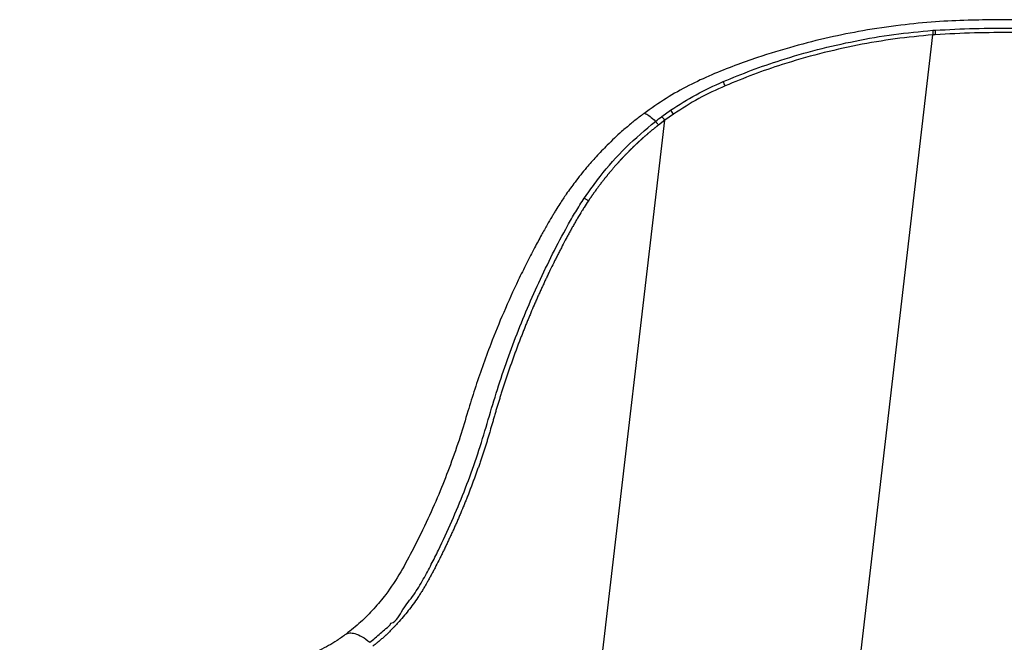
# Paper-space layout '_Dimetric' of a CAD drawing. Header units: millimetres. Extents: x -311 to 277, y -119 to 790.
# Tile 3 of 5: x -243 to 11, y 630 to 790. Entities that reach past the tile are written whole.
import ezdxf

# ---------------------------------------------------------------- set-up
doc = ezdxf.new("R2010")
doc.units = ezdxf.units.MM

psp = doc.layouts.new('_Dimetric')

# ---------------------------------------------------------------- linework, layer by layer
at = {"color": 7, "linetype": 'Continuous', "lineweight": 25}
for p, q in [((-7.73, 787.41), (-7.1, 787.45)), ((-50.91, 416.42), (-7.71, 786.24)), ((-7.09, 786.28), (-7.71, 786.24)), ((-77.6, 765.2), (-75.32, 766.83)), ((-115.9, 429.85), (-76.84, 764.24)), ((-76.84, 764.24), (-78.45, 763.02)), ((-74.58, 765.85), (-76.84, 764.24))]:
    psp.add_line(p, q, dxfattribs=at)
for centre, radius, start, end in [((1.72, 787.02), 9.46, 177.6561, 184.7313), ((2.24, 787.02), 9.36, 177.3579, 184.5099), ((-70.22, 769.47), 9.68, 22.1212, 29.2844), ((-81.65, 761.35), 8.38, 32.4161, 40.8579), ((-83.73, 759.54), 8.34, 34.2695, 42.7604)]:
    psp.add_arc(centre, radius, start, end, dxfattribs=at)
for points, knots in [([(104.91, 783.25), (100.58, 783.77), (92.2, 784.8), (79.88, 786.1), (68.31, 787.2), (57.5, 788.1), (48.1, 788.8), (40.04, 789.36), (33.22, 789.71), (26.91, 789.94), (21.07, 790.08), (15.09, 790.15), (8.56, 790.14), (1.04, 790.02), (-7.23, 789.67), (-16.29, 788.77), (-25.45, 787.43), (-34.64, 785.58), (-43.71, 783.31), (-51.81, 780.82), (-58.85, 778.32), (-64.78, 775.99), (-70.72, 773.23), (-76.61, 769.92), (-80.34, 767.28), (-82.25, 765.93)], [0, 0, 0, 0, 0.070731, 0.136957, 0.19869, 0.25594, 0.308762, 0.347185, 0.382768, 0.415611, 0.445673, 0.473779, 0.50857, 0.54707, 0.590263, 0.636713, 0.687394, 0.732529, 0.780484, 0.830892, 0.862577, 0.895538, 0.929175, 0.963696, 1, 1, 1, 1]), ([(-61.78, 774.2), (-59.35, 775.2), (-54.48, 777.19), (-46.36, 779.98), (-37.46, 782.55), (-27.7, 784.74), (-17.78, 786.47), (-11.08, 787.09), (-7.73, 787.41)], [0, 0, 0, 0, 0.141767, 0.28398, 0.46109, 0.638199, 0.819118, 1, 1, 1, 1]), ([(-7.1, 787.45), (-3.74, 787.62), (2.98, 787.97), (16.43, 788.02), (31.68, 787.72), (48.07, 786.6), (62.29, 785.5), (75.85, 784.27), (89.31, 782.86), (98.16, 781.78), (102.59, 781.24)], [0, 0, 0, 0, 0.0898567, 0.1797379, 0.3603328, 0.5003199, 0.6249938, 0.7496664, 0.8748331, 1, 1, 1, 1]), ([(-7.71, 786.24), (-10.96, 785.93), (-17.45, 785.32), (-27.21, 783.64), (-36.95, 781.46), (-45.9, 778.87), (-54.01, 776.09), (-58.84, 774.1), (-61.26, 773.11)], [0, 0, 0, 0, 0.1770107, 0.3540505, 0.5350078, 0.7159666, 0.8577753, 1, 1, 1, 1]), ([(102.27, 780.1), (97.87, 780.63), (89.07, 781.71), (75.66, 783.11), (62.11, 784.34), (47.89, 785.44), (31.57, 786.56), (16.39, 786.85), (3, 786.81), (-3.73, 786.46), (-7.09, 786.28)], [0, 0, 0, 0, 0.124787, 0.249573, 0.374855, 0.500139, 0.640123, 0.819692, 0.909859, 1, 1, 1, 1]), ([(-75.32, 766.83), (-73.17, 768.22), (-68.84, 771), (-64.14, 773.13), (-61.78, 774.2)], [0, 0, 0, 0, 0.49755, 1, 1, 1, 1]), ([(-61.26, 773.11), (-63.56, 772.07), (-68.19, 769.97), (-72.44, 767.22), (-74.58, 765.85)], [0, 0, 0, 0, 0.497758, 1, 1, 1, 1]), ([(-82.26, 765.92), (-82.64, 765.63), (-83.41, 765.06), (-84.52, 764.2), (-86.04, 762.97), (-88.47, 760.9), (-91.47, 758.08), (-94.45, 754.96), (-97.24, 751.8), (-99.82, 748.59), (-102.08, 745.46), (-103.7, 743.02), (-104.76, 741.33), (-105.46, 740.18), (-106.21, 738.94), (-107.26, 737.12), (-108.74, 734.48), (-110.54, 731.16), (-112.54, 727.29), (-115.25, 721.77), (-118.38, 714.86), (-121.42, 707.39), (-123.86, 700.79), (-125.83, 695.02), (-127.69, 689.02), (-129.62, 682.45), (-132.02, 675.62), (-134.79, 668.54), (-137.95, 661.34), (-141.37, 654.39), (-144.87, 647.77), (-148.28, 642.54), (-151.84, 638.32), (-155.24, 634.84), (-157.74, 632.87), (-159.01, 631.87)], [0, 0, 0, 0, 0.009168, 0.018071, 0.026786, 0.046374, 0.07854, 0.104789, 0.128335, 0.15848, 0.182872, 0.201517, 0.213942, 0.220543, 0.226987, 0.241416, 0.260378, 0.284265, 0.312906, 0.343054, 0.400627, 0.456229, 0.495406, 0.533496, 0.571169, 0.613895, 0.66248, 0.707879, 0.75781, 0.811902, 0.855809, 0.901399, 0.932918, 0.965802, 1, 1, 1, 1]), ([(-82.24, 765.91), (-82.23, 765.92), (-82.17, 766.1), (-81.67, 765.96), (-80.71, 765.39), (-79.73, 764.44), (-79.24, 763.96)], [0, 0, 0, 0, 0.029274, 0.320086, 0.660071, 1, 1, 1, 1]), ([(-79.24, 763.96), (-79.24, 763.96), (-78.7, 764.38), (-78.15, 764.79), (-77.6, 765.2)], [0, 0, 0, 0, 0.000029, 1, 1, 1, 1]), ([(-97.59, 744.15), (-97.15, 744.79), (-95.85, 746.71), (-92.42, 751.22), (-86.99, 757.47), (-81.84, 761.79), (-79.24, 763.96)], [0, 0, 0, 0, 0.085485, 0.256503, 0.625705, 1, 1, 1, 1]), ([(-78.45, 763.02), (-78.46, 763.01), (-78.49, 762.98), (-78.53, 762.95), (-78.6, 762.9), (-78.66, 762.85), (-78.73, 762.79), (-78.81, 762.73), (-78.89, 762.67), (-78.96, 762.61), (-79.04, 762.55), (-79.13, 762.48), (-79.26, 762.38), (-79.41, 762.26), (-79.56, 762.13), (-79.71, 762.01), (-79.86, 761.89), (-80.02, 761.76), (-80.17, 761.64), (-80.29, 761.54), (-80.41, 761.44), (-80.5, 761.36), (-80.62, 761.26), (-80.74, 761.16), (-80.86, 761.06), (-80.95, 760.98), (-81.04, 760.91), (-81.13, 760.83), (-81.22, 760.76), (-81.31, 760.68), (-81.43, 760.58), (-81.55, 760.48), (-81.66, 760.37), (-81.75, 760.3), (-81.84, 760.22), (-81.91, 760.15), (-81.97, 760.1), (-82.03, 760.05), (-82.09, 760), (-82.15, 759.95), (-82.19, 759.91), (-82.25, 759.86), (-82.33, 759.79), (-82.4, 759.73), (-82.47, 759.66), (-82.55, 759.6), (-82.63, 759.52), (-82.71, 759.45), (-82.78, 759.39), (-82.85, 759.32), (-82.94, 759.24), (-83.01, 759.18), (-83.08, 759.11), (-83.16, 759.05), (-83.23, 758.98), (-83.3, 758.91), (-83.37, 758.85), (-83.46, 758.77), (-83.53, 758.7), (-83.6, 758.63), (-83.68, 758.57), (-83.76, 758.49), (-83.83, 758.42), (-83.9, 758.35), (-83.98, 758.29), (-84.05, 758.22), (-84.12, 758.15), (-84.19, 758.09), (-84.28, 758), (-84.36, 757.92), (-84.43, 757.86), (-84.5, 757.79), (-84.57, 757.72), (-84.66, 757.64), (-84.74, 757.56), (-84.83, 757.48), (-84.91, 757.4), (-85, 757.31), (-85.08, 757.23), (-85.17, 757.15), (-85.28, 757.04), (-85.39, 756.93), (-85.5, 756.82), (-85.59, 756.74), (-85.65, 756.68), (-85.7, 756.63), (-85.75, 756.58), (-85.82, 756.51), (-85.9, 756.43), (-85.98, 756.34), (-86.06, 756.26), (-86.13, 756.19), (-86.2, 756.12), (-86.27, 756.05), (-86.35, 755.97), (-86.44, 755.88), (-86.52, 755.8), (-86.6, 755.72), (-86.68, 755.63), (-86.76, 755.55), (-86.85, 755.46), (-86.93, 755.38), (-87.01, 755.29), (-87.09, 755.21), (-87.16, 755.14), (-87.23, 755.07), (-87.28, 755.01), (-87.35, 754.94), (-87.4, 754.88), (-87.47, 754.81), (-87.53, 754.76), (-87.58, 754.7), (-87.63, 754.64), (-87.69, 754.59), (-87.75, 754.51), (-87.81, 754.46), (-87.88, 754.39), (-87.93, 754.33), (-88, 754.26), (-88.05, 754.2), (-88.12, 754.13), (-88.17, 754.07), (-88.22, 754.01), (-88.28, 753.95), (-88.33, 753.9), (-88.39, 753.82), (-88.45, 753.77), (-88.51, 753.69), (-88.57, 753.64), (-88.63, 753.56), (-88.69, 753.51), (-88.75, 753.43), (-88.8, 753.37), (-88.87, 753.3), (-88.92, 753.24), (-89.01, 753.14), (-89.13, 753.01), (-89.29, 752.83), (-89.44, 752.66), (-89.65, 752.42), (-89.86, 752.18), (-90.06, 751.95), (-90.22, 751.77), (-90.42, 751.53), (-90.62, 751.29), (-90.83, 751.05), (-90.98, 750.87), (-91.13, 750.69), (-91.33, 750.45), (-91.53, 750.2), (-91.73, 749.96), (-91.87, 749.78), (-91.98, 749.64), (-92.06, 749.55), (-92.1, 749.5), (-92.13, 749.46), (-92.16, 749.42), (-92.28, 749.27), (-92.43, 749.08), (-92.63, 748.83), (-92.82, 748.59), (-93.02, 748.34), (-93.21, 748.09), (-93.35, 747.9), (-93.54, 747.65), (-93.73, 747.4), (-93.92, 747.15), (-94.11, 746.9), (-94.3, 746.65), (-94.48, 746.39), (-94.67, 746.14), (-94.85, 745.89), (-95.04, 745.63), (-95.15, 745.47), (-95.24, 745.34), (-95.31, 745.24), (-95.38, 745.15), (-95.45, 745.05), (-95.54, 744.92), (-95.63, 744.79), (-95.72, 744.66), (-95.78, 744.57), (-95.85, 744.47), (-95.92, 744.37), (-95.99, 744.28), (-96.07, 744.15), (-96.16, 744.02), (-96.25, 743.88), (-96.32, 743.79), (-96.37, 743.71), (-96.42, 743.64), (-96.46, 743.57), (-96.5, 743.52), (-96.53, 743.48), (-96.53, 743.47)], [0, 0, 0, 0, 0.00184, 0.004038, 0.006236, 0.010632, 0.01283, 0.017225, 0.021621, 0.023819, 0.028215, 0.032612, 0.037008, 0.0458, 0.054593, 0.058989, 0.067783, 0.076576, 0.080973, 0.089766, 0.094163, 0.09856, 0.102957, 0.111751, 0.116148, 0.120545, 0.124943, 0.12934, 0.133737, 0.138135, 0.142532, 0.151327, 0.155725, 0.160123, 0.16452, 0.168918, 0.171117, 0.173316, 0.177714, 0.179913, 0.182112, 0.184311, 0.188709, 0.193107, 0.195306, 0.199705, 0.204103, 0.208501, 0.210701, 0.215099, 0.219498, 0.223896, 0.226096, 0.230494, 0.234893, 0.237093, 0.241491, 0.24589, 0.250289, 0.252489, 0.256888, 0.261287, 0.265686, 0.267886, 0.272285, 0.276684, 0.278884, 0.283283, 0.287682, 0.292082, 0.296481, 0.298681, 0.303081, 0.30748, 0.31188, 0.316279, 0.320679, 0.325079, 0.329479, 0.333879, 0.338278, 0.347079, 0.351479, 0.355879, 0.360279, 0.36138, 0.36358, 0.36798, 0.372381, 0.376781, 0.381182, 0.385583, 0.387783, 0.392184, 0.396585, 0.400985, 0.405386, 0.409787, 0.414188, 0.418589, 0.42299, 0.427391, 0.431792, 0.436193, 0.440594, 0.442795, 0.447196, 0.449397, 0.453798, 0.455999, 0.4604, 0.462601, 0.464802, 0.469204, 0.471404, 0.475806, 0.478007, 0.482409, 0.48461, 0.489012, 0.491212, 0.495614, 0.497815, 0.500016, 0.504419, 0.50662, 0.511022, 0.513223, 0.517625, 0.519826, 0.524229, 0.52643, 0.530832, 0.533033, 0.537436, 0.539637, 0.548442, 0.557248, 0.566054, 0.574859, 0.592472, 0.601278, 0.610085, 0.618892, 0.636506, 0.645314, 0.654121, 0.662929, 0.671737, 0.689354, 0.698163, 0.706971, 0.71578, 0.717983, 0.720185, 0.722387, 0.72459, 0.725691, 0.74331, 0.752119, 0.760929, 0.77855, 0.78736, 0.796171, 0.804982, 0.822604, 0.831415, 0.840227, 0.857851, 0.866663, 0.875476, 0.893101, 0.901915, 0.910728, 0.915135, 0.919541, 0.923948, 0.928355, 0.932762, 0.941576, 0.945983, 0.95039, 0.954798, 0.959205, 0.963612, 0.968019, 0.976834, 0.981242, 0.985649, 0.990057, 0.992261, 0.994465, 0.998872, 1, 1, 1, 1]), ([(-137.02, 649.85), (-137.02, 649.85), (-136.39, 651.05), (-134.58, 654.71), (-131.68, 660.91), (-128.53, 668.53), (-125.65, 676.29), (-123.18, 684.13), (-120.92, 691.99), (-117.62, 702.31), (-112.78, 715.03), (-107.04, 727.41), (-102.58, 735.91), (-100.17, 740.07), (-98.72, 742.42), (-97.97, 743.57), (-97.59, 744.15)], [0, 0, 0, 0, 0.000001, 0.040226, 0.120692, 0.201361, 0.281823, 0.362483, 0.441315, 0.52013, 0.678272, 0.838554, 0.919157, 0.959549, 0.97977, 1, 1, 1, 1]), ([(-97.59, 744.15), (-97.59, 744.15), (-97.59, 744.15), (-97.59, 744.15), (-97.59, 744.15), (-97.59, 744.15), (-97.59, 744.15), (-97.59, 744.15)], [0, 0, 0, 0, 0.443669, 0.474855, 0.483263, 0.547914, 1, 1, 1, 1]), ([(-96.53, 743.47), (-96.62, 743.53), (-96.79, 743.65), (-97.06, 743.83), (-97.34, 744), (-97.5, 744.1), (-97.59, 744.15)], [0, 0, 0, 0, 0.249404, 0.499609, 0.748743, 1, 1, 1, 1]), ([(-96.53, 743.47), (-96.62, 743.53), (-96.79, 743.65), (-97.06, 743.84), (-97.33, 744.01), (-97.5, 744.1), (-97.59, 744.15)], [0, 0, 0, 0, 0.249403, 0.499609, 0.748743, 1, 1, 1, 1]), ([(-96.53, 743.47), (-96.9, 742.91), (-97.46, 742.05), (-98.39, 740.57), (-99.13, 739.33), (-99.86, 738.08), (-100.4, 737.14), (-100.85, 736.35), (-101.29, 735.55), (-101.72, 734.76), (-102.41, 733.48), (-103.08, 732.2), (-103.67, 731.07), (-104, 730.43), (-104.33, 729.78), (-104.74, 728.98), (-105.15, 728.17), (-105.72, 727.03), (-106.27, 725.89), (-106.82, 724.74), (-107.21, 723.93), (-107.6, 723.1), (-107.98, 722.28), (-108.36, 721.46), (-108.74, 720.63), (-109.19, 719.64), (-109.56, 718.81), (-109.93, 717.98), (-110.44, 716.82), (-111.01, 715.48), (-111.58, 714.14), (-111.99, 713.13), (-112.41, 712.12), (-112.82, 711.11), (-113.22, 710.1), (-113.56, 709.25), (-113.89, 708.41), (-114.21, 707.56), (-114.6, 706.54), (-114.92, 705.69), (-115.24, 704.83), (-115.55, 703.98), (-115.93, 702.95), (-116.23, 702.1), (-116.54, 701.24), (-116.84, 700.38), (-117.19, 699.35), (-117.49, 698.48), (-117.78, 697.62), (-118.07, 696.76), (-118.35, 695.89), (-118.63, 695.02), (-118.85, 694.33), (-119.13, 693.46), (-119.34, 692.76), (-119.61, 691.89), (-119.83, 691.19), (-120.09, 690.32), (-120.35, 689.45), (-120.66, 688.4), (-120.96, 687.35), (-121.37, 685.95), (-121.78, 684.54), (-122.14, 683.32), (-122.4, 682.45), (-122.61, 681.75), (-122.99, 680.53), (-123.38, 679.32), (-123.84, 677.93), (-124.18, 676.9), (-124.54, 675.86), (-124.84, 675), (-125.14, 674.15), (-125.45, 673.29), (-125.82, 672.27), (-126.14, 671.41), (-126.45, 670.56), (-126.78, 669.71), (-127.17, 668.7), (-127.56, 667.68), (-127.96, 666.67), (-128.37, 665.66), (-128.92, 664.32), (-129.48, 662.98), (-130.05, 661.65), (-130.48, 660.65), (-130.92, 659.66), (-131.36, 658.67), (-131.81, 657.68), (-132.27, 656.7), (-132.73, 655.72), (-133.19, 654.74), (-133.66, 653.77), (-134.05, 652.96), (-134.45, 652.15), (-135.01, 651.02), (-135.58, 649.9), (-136.15, 648.78), (-136.56, 647.99), (-137.07, 647.04), (-137.58, 646.1), (-137.98, 645.4), (-138.38, 644.7), (-138.78, 644.01), (-139.33, 643.09), (-139.9, 642.2), (-141.07, 640.43), (-142.93, 637.88), (-144.94, 635.51), (-146.15, 634.19), (-146.46, 633.87), (-146.53, 633.79), (-146.61, 633.7), (-146.79, 633.52), (-147.2, 633.09), (-147.8, 632.49), (-148.34, 631.97), (-148.66, 631.67), (-148.74, 631.6), (-148.77, 631.56), (-148.82, 631.52), (-148.93, 631.42), (-149.14, 631.22), (-149.58, 630.83), (-150.2, 630.29), (-150.83, 629.76), (-151.46, 629.24), (-151.84, 628.94), (-152.1, 628.75)], [0, 0, 0, 0, 0.015383, 0.023752, 0.040492, 0.048862, 0.057233, 0.065605, 0.06979, 0.078162, 0.086535, 0.103281, 0.111654, 0.11584, 0.120027, 0.128401, 0.136775, 0.140962, 0.157711, 0.166085, 0.170273, 0.178648, 0.187024, 0.191211, 0.199587, 0.207963, 0.216339, 0.220527, 0.228904, 0.245658, 0.254035, 0.262412, 0.27079, 0.279168, 0.287546, 0.295924, 0.300113, 0.308492, 0.316871, 0.32525, 0.329439, 0.337818, 0.346198, 0.354577, 0.358767, 0.367147, 0.375527, 0.383907, 0.388097, 0.396478, 0.404858, 0.409049, 0.417429, 0.42162, 0.430001, 0.434192, 0.442573, 0.446763, 0.455145, 0.463527, 0.471908, 0.48029, 0.497053, 0.505435, 0.509625, 0.518007, 0.522197, 0.538959, 0.54734, 0.55572, 0.5641, 0.57248, 0.576669, 0.585049, 0.593428, 0.601807, 0.605996, 0.614375, 0.622753, 0.631131, 0.639509, 0.647886, 0.656264, 0.673017, 0.681394, 0.68977, 0.698145, 0.706521, 0.714896, 0.723271, 0.731645, 0.740019, 0.748393, 0.756766, 0.760953, 0.769326, 0.78607, 0.790256, 0.798628, 0.806999, 0.815369, 0.823739, 0.825831, 0.834199, 0.842567, 0.850933, 0.859297, 0.892768, 0.926209, 0.93456, 0.936647, 0.937169, 0.937299, 0.939386, 0.943561, 0.951908, 0.960253, 0.962339, 0.962861, 0.962991, 0.963513, 0.964556, 0.966641, 0.970813, 0.979154, 0.987494, 0.991663, 1, 1, 1, 1]), ([(-139.08, 646.02), (-139.08, 646.02), (-138.37, 647.28), (-137.65, 648.54), (-137.02, 649.85), (-137.02, 649.85)], [0, 0, 0, 0, 0.000014, 0.999986, 1, 1, 1, 1]), ([(-141.55, 642.01), (-141.55, 642.01), (-140.67, 643.3), (-139.87, 644.65), (-139.08, 646.02), (-139.08, 646.02)], [0, 0, 0, 0, 0.000012, 0.999988, 1, 1, 1, 1]), ([(-147.45, 634.67), (-147.45, 634.67), (-145.87, 635.11), (-144.59, 638.46), (-142.45, 640.68), (-141.55, 642.01), (-141.55, 642.01)], [0, 0, 0, 0, 0.000004, 0.497756, 0.999994, 1, 1, 1, 1]), ([(-152.88, 629.76), (-152.88, 629.76), (-151.94, 630.49), (-150.53, 631.65), (-148.78, 633.31), (-147.66, 634.11), (-147.45, 634.67), (-147.45, 634.67)], [0, 0, 0, 0, 0.000007, 0.497948, 0.749557, 0.999995, 1, 1, 1, 1]), ([(-159.08, 631.81), (-158.77, 631.96), (-158.12, 632.27), (-156.67, 632.06), (-154.88, 631.32), (-153.55, 630.28), (-152.88, 629.76)], [0, 0, 0, 0, 0.2267994, 0.458565, 0.7293465, 1, 1, 1, 1]), ([(-159.01, 631.86), (-159.78, 631.31), (-161.25, 630.24), (-163.52, 628.86), (-165.73, 627.73), (-167.85, 626.65), (-170.41, 625.41), (-173.35, 624.05), (-176.71, 622.58), (-179.78, 621.33), (-182.51, 620.29), (-185.51, 619.21), (-189.12, 617.99), (-193.66, 616.66), (-198.66, 615.42), (-203.36, 614.27), (-207.42, 613.19), (-210.58, 612.33), (-213.23, 611.58), (-215.38, 610.96), (-217.06, 610.45), (-218.43, 610.03), (-219.91, 609.57), (-221.83, 608.95), (-224.34, 608.1), (-227.15, 607.11), (-230.15, 605.98), (-233.25, 604.73), (-236.59, 603.28), (-239.96, 601.75), (-242.1, 600.29), (-243.14, 599.58)], [0, 0, 0, 0, 0.025454, 0.048941, 0.073428, 0.09565, 0.116672, 0.155198, 0.189662, 0.224943, 0.254333, 0.27867, 0.322682, 0.372615, 0.42893, 0.491076, 0.534093, 0.571843, 0.603966, 0.630399, 0.651049, 0.666226, 0.681841, 0.705118, 0.736127, 0.774852, 0.811401, 0.852927, 0.899365, 0.951266, 1, 1, 1, 1])]:
    psp.add_open_spline(points, degree=3, knots=knots, dxfattribs=at)
psp.add_open_spline([(-78.45, 763.02), (-78.51, 763.1), (-78.64, 763.28), (-78.85, 763.53), (-79.06, 763.77), (-79.18, 763.9), (-79.24, 763.96)], degree=3, dxfattribs=at)

doc.saveas('drawing.dxf')
